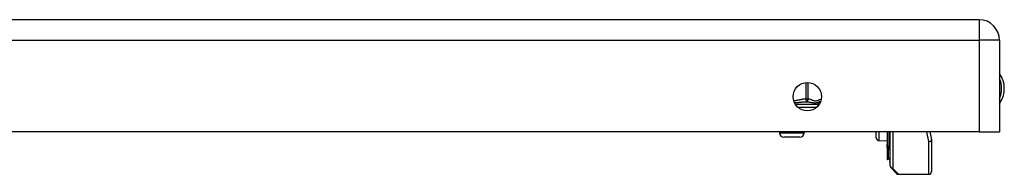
# Model space of a CAD drawing. Header units: inches. Extents: x 5.2 to 98, y 7.4 to 63.6.
# Tile 66 of 82: x 21.5 to 30.5, y 61.9 to 63.3. Entities that reach past the tile are written whole.
import ezdxf

# ---------------------------------------------------------------- set-up
doc = ezdxf.new("R2010")
doc.units = ezdxf.units.IN
doc.header["$LTSCALE"] = 6.250991
doc.header["$MEASUREMENT"] = 0
doc.layers.add('Visible Edges(ANSI)', color=7, linetype='Continuous', lineweight=25)
doc.layers.add('Visible Tangent Edges(ANSI)', color=7, linetype='Continuous', lineweight=25)

msp = doc.modelspace()

# ---------------------------------------------------------------- linework, layer by layer
at = {"layer": 'Visible Edges(ANSI)'}
for p, q in [((30.2451, 63.335), (5.3384, 63.335)), ((30.4304, 63.1497), (30.4304, 62.3197)), ((28.7819, 62.567), (28.7819, 62.5516)), ((30.2451, 62.3197), (5.3384, 62.3197)), ((28.4322, 62.3197), (28.4322, 62.3084)), ((28.657, 62.3197), (28.657, 62.3084)), ((29.3117, 62.2639), (29.3117, 62.3197)), ((29.4118, 62.3197), (29.4118, 62.2044)), ((29.4345, 62.1556), (29.4345, 62.3197)), ((29.4387, 62.0086), (29.4387, 62.3197)), ((29.7989, 62.3197), (29.8129, 62.2474)), ((30.2451, 62.3197), (30.4304, 62.3197)), ((28.617, 62.2684), (28.4721, 62.2684)), ((29.336, 62.2385), (29.4118, 62.2352)), ((29.8134, 62.2427), (29.8134, 61.9583)), ((29.4118, 62.2044), (29.4118, 62.2034)), ((29.4118, 62.1813), (29.4118, 62.2034)), ((29.4118, 62.1813), (29.4118, 62.1772)), ((29.4118, 62.1772), (29.4118, 62.1757)), ((29.4118, 62.1757), (29.4118, 62.0759)), ((29.4345, 62.1556), (29.4345, 62.0498)), ((29.4118, 62.0759), (29.4118, 62.0673)), ((29.4211, 62.07), (29.4125, 62.0668)), ((29.4345, 62.0404), (29.4345, 62.0498)), ((29.4963, 61.9406), (29.446, 61.9909)), ((29.514, 61.9333), (29.7884, 61.9333))]:
    msp.add_line(p, q, dxfattribs=at)
msp.add_circle((28.6855, 62.637), 0.1288, dxfattribs=at)
for centre, radius, start, end in [((30.2451, 63.1497), 0.1853, 0, 90), ((30.2363, 62.7106), 0.238, 324.68636, 35.31364), ((28.8069, 62.567), 0.025, 96.40655, 180), ((28.8013, 62.6166), 0.025, 276.40655, 281.26861), ((28.4721, 62.3084), 0.04, 180, 270), ((28.617, 62.3084), 0.04, 270, 0), ((29.3371, 62.2639), 0.0254, 180, 267.5), ((29.7884, 62.2427), 0.025, 0, 10.94089), ((29.4123, 62.0673), 0.0005, 180, 290), ((29.4245, 62.0606), 0.00999, 0, 110), ((29.4395, 62.0404), 0.005, 180, 259.97953), ((29.4636, 62.0086), 0.025, 180, 225), ((29.7884, 61.9583), 0.025, 270, 0), ((29.514, 61.9583), 0.025, 225, 270)]:
    msp.add_arc(centre, radius, start, end, dxfattribs=at)
at = {"layer": 'Visible Tangent Edges(ANSI)'}
for p, q in [((30.2451, 63.335), (30.2451, 63.1497)), ((5.3384, 63.1497), (30.2451, 63.1497)), ((30.2451, 63.1497), (30.2451, 62.3197)), ((30.4304, 63.1497), (30.2451, 63.1497)), ((28.673, 62.7652), (28.673, 62.6166)), ((28.6946, 62.6166), (28.6946, 62.7655)), ((28.673, 62.6166), (28.6744, 62.5918)), ((28.673, 62.6166), (28.6946, 62.6166)), ((28.7819, 62.567), (28.5773, 62.567)), ((28.5985, 62.542), (28.7725, 62.542)), ((28.4322, 62.3084), (28.657, 62.3084)), ((29.336, 62.3197), (29.336, 62.2385)), ((29.4125, 62.3197), (29.4125, 62.204)), ((29.4211, 62.1843), (29.4211, 62.3197)), ((29.4636, 62.3197), (29.4636, 61.9857)), ((29.7884, 62.2293), (29.7716, 62.3197)), ((29.7884, 61.9333), (29.7884, 62.2293)), ((29.4121, 62.2032), (29.4121, 62.1811)), ((29.4121, 62.1811), (29.4211, 62.1843)), ((29.4121, 62.177), (29.4121, 62.1811)), ((29.4125, 62.0754), (29.4125, 62.1753)), ((29.4211, 62.1843), (29.4211, 62.0785)), ((29.4125, 62.0754), (29.4211, 62.0785)), ((29.4125, 62.0754), (29.4125, 62.0668)), ((29.4211, 62.07), (29.4211, 62.0785)), ((29.4636, 61.9857), (29.514, 61.9333))]:
    msp.add_line(p, q, dxfattribs=at)
at = {"layer": 'Visible Tangent Edges(ANSI)', "flags": 128}
for points in [[(28.673, 62.6166), (28.6683, 62.6163), (28.6637, 62.6159), (28.6591, 62.6154), (28.6544, 62.6148), (28.6498, 62.6141), (28.6452, 62.6133), (28.6406, 62.6125), (28.636, 62.6116), (28.6315, 62.6107), (28.6269, 62.6098), (28.6223, 62.6088), (28.6177, 62.6078), (28.6132, 62.6068), (28.6086, 62.6058), (28.604, 62.6048), (28.5994, 62.6039), (28.5949, 62.6029), (28.5903, 62.602), (28.5857, 62.6012), (28.5811, 62.6004), (28.5765, 62.5996), (28.5719, 62.599), (28.5673, 62.5984), (28.5627, 62.5979)], [(28.5686, 62.5826), (28.5733, 62.5829), (28.5781, 62.5832), (28.5828, 62.5836), (28.5875, 62.584), (28.5922, 62.5844), (28.5968, 62.5848), (28.6014, 62.5852), (28.606, 62.5857), (28.6105, 62.5862), (28.615, 62.5866), (28.6195, 62.5871), (28.624, 62.5876), (28.6284, 62.5881), (28.6327, 62.5885), (28.6371, 62.589), (28.6414, 62.5894), (28.6456, 62.5898), (28.6498, 62.5902), (28.654, 62.5906), (28.6582, 62.5909), (28.6623, 62.5912), (28.6663, 62.5914), (28.6704, 62.5916), (28.6744, 62.5918)], [(28.6744, 62.5918), (28.6812, 62.5914), (28.6882, 62.5906), (28.6951, 62.5898), (28.702, 62.5887), (28.709, 62.5876), (28.7158, 62.5864), (28.7226, 62.5853), (28.7293, 62.5842), (28.7359, 62.5833), (28.7423, 62.5826), (28.7485, 62.5821), (28.7545, 62.582), (28.7602, 62.5821), (28.7656, 62.5826), (28.7707, 62.5833), (28.7755, 62.5842), (28.7799, 62.5853), (28.7841, 62.5864), (28.788, 62.5876), (28.7917, 62.5887), (28.7951, 62.5898), (28.7983, 62.5906), (28.8013, 62.5914), (28.8041, 62.5918)], [(28.8123, 62.6144), (28.8074, 62.6127), (28.8025, 62.6108), (28.7976, 62.6088), (28.7928, 62.6067), (28.7879, 62.6046), (28.783, 62.6026), (28.7781, 62.6007), (28.7732, 62.5992), (28.7683, 62.598), (28.7634, 62.5972), (28.7584, 62.597), (28.7535, 62.5973), (28.7485, 62.5981), (28.7436, 62.5994), (28.7387, 62.601), (28.7338, 62.6029), (28.7289, 62.6049), (28.724, 62.607), (28.7192, 62.6091), (28.7143, 62.6112), (28.7094, 62.613), (28.7045, 62.6146), (28.6995, 62.6158), (28.6946, 62.6166)], [(29.4121, 62.2032), (29.4121, 62.2033), (29.4121, 62.2033), (29.4121, 62.2033), (29.412, 62.2034), (29.412, 62.2034), (29.412, 62.2035), (29.412, 62.2035), (29.412, 62.2035), (29.4119, 62.2036), (29.4119, 62.2036), (29.4119, 62.2037), (29.4119, 62.2037), (29.4119, 62.2038), (29.4119, 62.2038), (29.4118, 62.2039), (29.4118, 62.2039), (29.4118, 62.204), (29.4118, 62.204), (29.4118, 62.2041), (29.4118, 62.2042), (29.4118, 62.2042), (29.4118, 62.2043), (29.4118, 62.2043), (29.4118, 62.2044)], [(29.4118, 62.1757), (29.4118, 62.1757), (29.4118, 62.1758), (29.4118, 62.1758), (29.4118, 62.1758), (29.4118, 62.1759), (29.4118, 62.1759), (29.4118, 62.1759), (29.4118, 62.176), (29.4119, 62.176), (29.4119, 62.1761), (29.4119, 62.1761), (29.4119, 62.1762), (29.4119, 62.1762), (29.4119, 62.1763), (29.412, 62.1763), (29.412, 62.1764), (29.412, 62.1765), (29.412, 62.1765), (29.412, 62.1766), (29.412, 62.1767), (29.4121, 62.1767), (29.4121, 62.1768), (29.4121, 62.1769), (29.4121, 62.177)], [(29.4121, 62.2032), (29.4121, 62.2033), (29.4122, 62.2033), (29.4122, 62.2033), (29.4122, 62.2034), (29.4122, 62.2034), (29.4123, 62.2034), (29.4123, 62.2035), (29.4123, 62.2035), (29.4123, 62.2035), (29.4123, 62.2035), (29.4123, 62.2036), (29.4124, 62.2036), (29.4124, 62.2036), (29.4124, 62.2037), (29.4124, 62.2037), (29.4124, 62.2037), (29.4124, 62.2038), (29.4124, 62.2038), (29.4124, 62.2038), (29.4124, 62.2039), (29.4124, 62.2039), (29.4125, 62.2039), (29.4125, 62.2039), (29.4125, 62.204)], [(29.4125, 62.1753), (29.4125, 62.1753), (29.4125, 62.1754), (29.4124, 62.1755), (29.4124, 62.1756), (29.4124, 62.1756), (29.4124, 62.1757), (29.4124, 62.1758), (29.4124, 62.1758), (29.4124, 62.1759), (29.4124, 62.176), (29.4124, 62.1761), (29.4123, 62.1761), (29.4123, 62.1762), (29.4123, 62.1763), (29.4123, 62.1763), (29.4123, 62.1764), (29.4123, 62.1765), (29.4122, 62.1765), (29.4122, 62.1766), (29.4122, 62.1767), (29.4122, 62.1768), (29.4122, 62.1768), (29.4121, 62.1769), (29.4121, 62.177)]]:
    msp.add_lwpolyline(points, dxfattribs=at)
at = {"layer": 'Visible Tangent Edges(ANSI)'}
msp.add_arc((30.2363, 62.7106), 0.213, 335.74392, 24.25608, dxfattribs=at)
for centre, major_axis, ratio, start_param, end_param in [((28.673, 62.6166), (-0.0028, -0.0248), 0.864664, 0.193569, 1.667581), ((28.8013, 62.6166), (0.0028, -0.0248), 0.864664, 0, 0.098939), ((29.7884, 62.2427), (0.0245, 0.0047), 0.526442, 4.610972, 6.283185), ((29.7884, 62.2427), (0.025, 0), 0.533433, 4.712389, 6.283185), ((29.4123, 62.2044), (-0.0005, 0), 0.836188, 0, 1.919862), ((29.412, 62.2034), (-0.00025, 0), 0.839899, 0, 1.919862), ((29.412, 62.1813), (-0.00025, 0), 0.969342, 0, 1.919862), ((29.412, 62.1772), (-0.00025, 0), 0.969342, 0, 1.919862), ((29.4123, 62.1757), (-0.000466, -0.000175), 0.976433, 5.934119, 7.853982), ((29.4245, 62.1752), (0.00999, 0), 0.969342, 0, 1.919862), ((29.4395, 62.1556), (-0.005, 0), 0.969342, 0, 1.395906), ((29.4123, 62.0759), (-0.0005, 0), 0.969342, 0, 1.919862), ((29.4245, 62.0694), (0.00999, 0), 0.969342, 0, 1.919862), ((29.4395, 62.0498), (-0.005, 0), 0.969342, 0, 1.395906), ((29.4636, 62.0086), (-0.025, 0), 0.91745, 0, 1.570796), ((29.4636, 62.0086), (-0.0177, -0.0177), 0.852462, 0, 0.864875)]:
    msp.add_ellipse(centre, major_axis=major_axis, ratio=ratio, start_param=start_param, end_param=end_param, dxfattribs=at)

doc.saveas('drawing.dxf')
